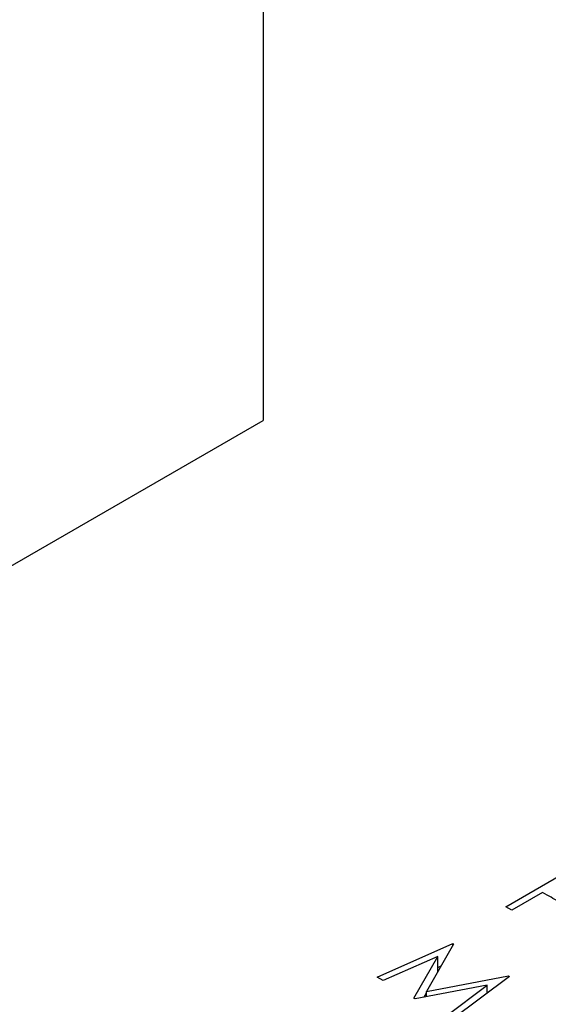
# Model space of a CAD drawing. Header units: inches. Extents: x 1880 to 2363, y -453 to -54.
# Tile 168 of 256: x 1950.126 to 1950.631, y -447.304 to -446.365. Entities that reach past the tile are written whole.
import ezdxf

# ---------------------------------------------------------------- set-up
doc = ezdxf.new("R2010")
doc.units = ezdxf.units.IN
doc.header["$LTSCALE"] = 0.5
doc.header["$MEASUREMENT"] = 0
doc.layers.add('SID-M-S', color=105, linetype='Continuous')

msp = doc.modelspace()

# ---------------------------------------------------------------- linework, layer by layer
at = {"layer": 'SID-M-S'}
for p, q in [((1950.35861, -445.54266), (1950.35861, -446.74706)), ((1948.97976, -447.54306), (1950.35861, -446.74706)), ((1950.58993, -447.21055), (1950.65357, -447.17381)), ((1950.62501, -447.19689), (1950.59564, -447.21385)), ((1950.62956, -447.19952), (1950.62501, -447.19689)), ((1950.59564, -447.21385), (1950.58993, -447.21055)), ((1950.46734, -447.27755), (1950.53938, -447.24566)), ((1950.5402, -447.24613), (1950.51425, -447.29145)), ((1950.53938, -447.24566), (1950.5402, -447.24613)), ((1950.53938, -447.24756), (1950.53938, -447.24566)), ((1950.52506, -447.25789), (1950.47309, -447.28087)), ((1950.50223, -447.29769), (1950.52506, -447.25789)), ((1950.52506, -447.27256), (1950.52506, -447.25789)), ((1950.52506, -447.26833), (1950.52831, -447.26689)), ((1950.47309, -447.28087), (1950.46734, -447.27755)), ((1950.51425, -447.29145), (1950.59268, -447.27643)), ((1950.59351, -447.27691), (1950.53832, -447.31853)), ((1950.59268, -447.27643), (1950.59351, -447.27691)), ((1950.59268, -447.27754), (1950.59268, -447.27643)), ((1950.57228, -447.28526), (1950.50352, -447.29844)), ((1950.51212, -447.29679), (1950.51425, -447.29307)), ((1950.51425, -447.29638), (1950.51425, -447.29145)), ((1950.53259, -447.31522), (1950.57228, -447.28526)), ((1950.57228, -447.29292), (1950.57228, -447.28526)), ((1950.50352, -447.29844), (1950.50223, -447.29769))]:
    msp.add_line(p, q, dxfattribs=at)
msp.add_open_spline([(1950.64681, -447.20827), (1950.64342, -447.20675), (1950.63736, -447.20403), (1950.63195, -447.2009), (1950.62956, -447.19952)], degree=3, knots=[0, 0, 0, 0, 0.559694, 1, 1, 1, 1], dxfattribs=at)

doc.saveas('drawing.dxf')
